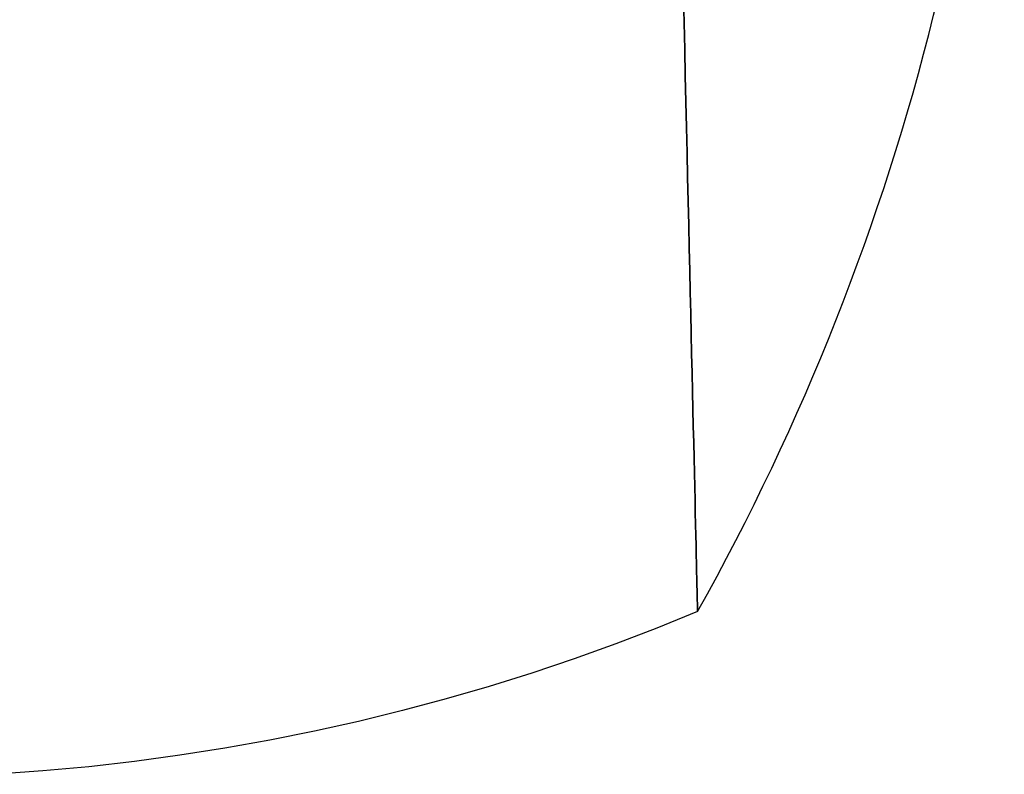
# Model space of a CAD drawing. Extents: x 35624 to 36541, y 4015 to 4839.
# Tile 145 of 150: x 36461 to 36541, y 4560 to 4621. Entities that reach past the tile are written whole.
import ezdxf

# ---------------------------------------------------------------- set-up
doc = ezdxf.new("R2010")
doc.units = 0
doc.layers.add('IGES_LEVEL_3', color=87, linetype='CONTINUOUS')

msp = doc.modelspace()

# ---------------------------------------------------------------- linework, layer by layer
at = {"layer": 'IGES_LEVEL_3'}
for p, q in [((36515.037, 4622.99, -8.445), (36515.088, 4620.782, -7.131)), ((36515.088, 4620.782, 163.085), (36515.037, 4622.99, 164.398)), ((36515.088, 4620.782, -7.131), (36515.138, 4618.602, -5.759)), ((36515.138, 4618.602, 161.712), (36515.088, 4620.782, 163.085)), ((36515.138, 4618.602, -5.759), (36515.187, 4616.453, -4.327)), ((36515.187, 4616.453, 160.281), (36515.138, 4618.602, 161.712)), ((36515.187, 4616.453, -4.327), (36515.236, 4614.337, -2.838)), ((36515.236, 4614.337, 158.792), (36515.187, 4616.453, 160.281)), ((36515.236, 4614.337, -2.838), (36515.284, 4612.256, -1.293)), ((36515.284, 4612.256, 157.246), (36515.236, 4614.337, 158.792)), ((36515.284, 4612.256, -1.293), (36515.331, 4610.212, 0.308)), ((36515.331, 4610.212, 155.645), (36515.284, 4612.256, 157.246)), ((36515.331, 4610.212, 0.308), (36515.377, 4608.208, 1.963)), ((36515.377, 4608.208, 153.991), (36515.331, 4610.212, 155.645)), ((36515.377, 4608.208, 1.963), (36515.422, 4606.246, 3.67)), ((36515.422, 4606.246, 152.283), (36515.377, 4608.208, 153.991)), ((36515.422, 4606.246, 3.67), (36515.466, 4604.328, 5.428)), ((36515.466, 4604.328, 150.525), (36515.422, 4606.246, 152.283)), ((36515.466, 4604.328, 5.428), (36515.509, 4602.456, 7.236)), ((36515.509, 4602.456, 148.718), (36515.466, 4604.328, 150.525)), ((36515.509, 4602.456, 7.236), (36515.551, 4600.632, 9.09)), ((36515.551, 4600.632, 146.863), (36515.509, 4602.456, 148.718)), ((36515.551, 4600.632, 9.09), (36515.592, 4598.857, 10.991)), ((36515.592, 4598.857, 144.963), (36515.551, 4600.632, 146.863)), ((36515.592, 4598.857, 10.991), (36515.631, 4597.134, 12.935)), ((36515.631, 4597.134, 143.019), (36515.592, 4598.857, 144.963)), ((36515.631, 4597.134, 12.935), (36515.67, 4595.464, 14.92)), ((36515.67, 4595.464, 141.034), (36515.631, 4597.134, 143.019)), ((36515.67, 4595.464, 14.92), (36515.707, 4593.848, 16.945)), ((36515.707, 4593.848, 139.009), (36515.67, 4595.464, 141.034)), ((36515.707, 4593.848, 16.945), (36515.743, 4592.288, 19.006)), ((36515.743, 4592.288, 136.947), (36515.707, 4593.848, 139.009)), ((36515.743, 4592.288, 19.006), (36515.777, 4590.785, 21.103)), ((36515.777, 4590.785, 134.851), (36515.743, 4592.288, 136.947)), ((36515.777, 4590.785, 21.103), (36515.81, 4589.34, 23.232)), ((36515.81, 4589.34, 132.721), (36515.777, 4590.785, 134.851)), ((36515.81, 4589.34, 23.232), (36515.842, 4587.955, 25.392)), ((36515.842, 4587.955, 130.562), (36515.81, 4589.34, 132.721)), ((36515.842, 4587.955, 25.392), (36515.873, 4586.629, 27.579)), ((36515.873, 4586.629, 128.374), (36515.842, 4587.955, 130.562)), ((36515.873, 4586.629, 27.579), (36515.902, 4585.365, 29.792)), ((36515.902, 4585.365, 126.162), (36515.873, 4586.629, 128.374)), ((36515.902, 4585.365, 29.792), (36515.929, 4584.161, 32.028)), ((36515.929, 4584.161, 123.926), (36515.902, 4585.365, 126.162)), ((36515.929, 4584.161, 32.028), (36515.956, 4583.02, 34.284)), ((36515.956, 4583.02, 121.67), (36515.929, 4584.161, 123.926)), ((36515.956, 4583.02, 34.284), (36515.981, 4581.941, 36.558)), ((36515.981, 4581.941, 119.395), (36515.956, 4583.02, 121.67)), ((36515.981, 4581.941, 36.558), (36516.004, 4580.924, 38.848)), ((36516.004, 4580.924, 117.105), (36515.981, 4581.941, 119.395)), ((36516.004, 4580.924, 38.848), (36516.026, 4579.97, 41.151)), ((36516.026, 4579.97, 114.802), (36516.004, 4580.924, 117.105)), ((36516.026, 4579.97, 41.151), (36516.046, 4579.079, 43.466)), ((36516.046, 4579.079, 112.488), (36516.026, 4579.97, 114.802)), ((36516.046, 4579.079, 43.466), (36516.065, 4578.25, 45.788)), ((36516.065, 4578.25, 110.165), (36516.046, 4579.079, 112.488)), ((36516.065, 4578.25, 45.788), (36516.083, 4577.483, 48.117)), ((36516.083, 4577.483, 107.837), (36516.065, 4578.25, 110.165)), ((36516.083, 4577.483, 48.117), (36516.099, 4576.778, 50.449)), ((36516.099, 4576.778, 105.504), (36516.083, 4577.483, 107.837)), ((36516.099, 4576.778, 50.449), (36516.114, 4576.135, 52.783)), ((36516.114, 4576.135, 103.17), (36516.099, 4576.778, 105.504)), ((36516.114, 4576.135, 52.783), (36516.127, 4575.552, 55.116)), ((36516.127, 4575.552, 100.837), (36516.114, 4576.135, 103.17)), ((36516.127, 4575.552, 55.116), (36516.139, 4575.03, 57.447)), ((36516.139, 4575.03, 98.507), (36516.127, 4575.552, 100.837)), ((36516.139, 4575.03, 57.447), (36516.15, 4574.566, 59.773)), ((36516.15, 4574.566, 96.181), (36516.139, 4575.03, 98.507)), ((36516.15, 4574.566, 59.773), (36516.159, 4574.162, 62.091)), ((36516.159, 4574.162, 93.862), (36516.15, 4574.566, 96.181)), ((36516.159, 4574.162, 62.091), (36516.167, 4573.815, 64.401)), ((36516.167, 4573.815, 91.552), (36516.159, 4574.162, 93.862)), ((36516.167, 4573.815, 64.401), (36516.174, 4573.524, 66.701)), ((36516.174, 4573.524, 89.253), (36516.167, 4573.815, 91.552)), ((36516.174, 4573.524, 66.701), (36516.179, 4573.289, 68.987)), ((36516.179, 4573.289, 86.966), (36516.174, 4573.524, 89.253)), ((36516.188, 4572.881, 77.977), (36512.879, 4571.53, 77.977)), ((36516.179, 4573.289, 68.987), (36516.183, 4573.108, 71.26)), ((36516.183, 4573.108, 84.693), (36516.179, 4573.289, 86.966)), ((36516.183, 4573.108, 71.26), (36516.186, 4572.981, 73.517)), ((36516.186, 4572.981, 82.437), (36516.183, 4573.108, 84.693)), ((36516.186, 4572.981, 73.517), (36516.188, 4572.905, 75.756)), ((36516.188, 4572.905, 80.197), (36516.186, 4572.981, 82.437)), ((36516.188, 4572.905, 75.756), (36516.189, 4572.881, 77.977)), ((36516.189, 4572.881, 77.977), (36516.188, 4572.905, 80.197)), ((36512.879, 4571.53, 77.977), (36509.526, 4570.243, 77.977)), ((36509.526, 4570.243, 77.977), (36506.131, 4569.022, 77.977)), ((36506.131, 4569.022, 77.977), (36502.697, 4567.867, 77.977)), ((36502.697, 4567.867, 77.977), (36499.224, 4566.78, 77.977)), ((36499.224, 4566.78, 77.977), (36495.716, 4565.763, 77.977)), ((36495.716, 4565.763, 77.977), (36492.174, 4564.817, 77.977)), ((36492.174, 4564.817, 77.977), (36488.601, 4563.942, 77.977)), ((36488.601, 4563.942, 77.977), (36484.998, 4563.14, 77.977)), ((36484.998, 4563.14, 77.977), (36481.369, 4562.412, 77.977)), ((36481.369, 4562.412, 77.977), (36477.716, 4561.759, 77.977)), ((36477.716, 4561.759, 77.977), (36474.041, 4561.181, 77.977)), ((36470.347, 4560.68, 77.977), (36466.636, 4560.254, 77.977)), ((36474.041, 4561.181, 77.977), (36470.347, 4560.68, 77.977)), ((36462.911, 4559.906, 77.977), (36459.175, 4559.635, 77.977)), ((36466.636, 4560.254, 77.977), (36462.911, 4559.906, 77.977))]:
    msp.add_line(p, q, dxfattribs=at)
msp.add_arc((36345.689, 4668.466, 77.977), 195.465, 330.72482, 1.40596, dxfattribs=at)

doc.saveas('drawing.dxf')
